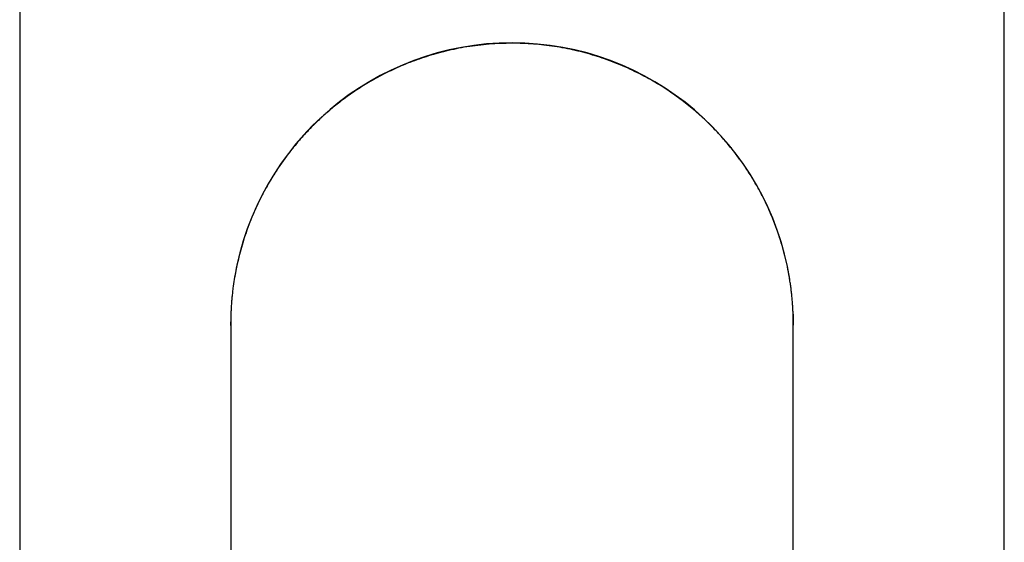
# Model space of a CAD drawing. Header units: millimetres. Extents: x 8 to 1378, y 12 to 1046.
# Tile 17 of 68: x 573 to 615, y 939 to 961. Entities that reach past the tile are written whole.
import ezdxf

# ---------------------------------------------------------------- set-up
doc = ezdxf.new("R2010")
doc.units = ezdxf.units.MM

msp = doc.modelspace()

# ---------------------------------------------------------------- linework, layer by layer
at = {"color": 7, "linetype": 'Continuous', "lineweight": 30}
for p, q in [((573.209, 977.075), (573.209, 817.575)), ((615.209, 817.575), (615.209, 977.075))]:
    msp.add_line(p, q, dxfattribs=at)
at = {"color": 7, "linetype": 'Continuous', "lineweight": 30, "flags": 128}
for points in [[(606.201, 948.492), (606.205, 948.389), (606.209, 948.075)], [(582.209, 948.075), (582.209, 948.075), (582.209, 948.168)]]:
    msp.add_lwpolyline(points, dxfattribs=at)
at = {"color": 7, "linetype": 'Continuous', "lineweight": 30}
for start, end in [(90, 170.5613), (9.1386, 90)]:
    msp.add_arc((594.209, 948.075), 12, start, end, dxfattribs=at)
for points, knots in [([(594.209, 960.057), (594.045, 960.055), (593.719, 960.051), (593.234, 960.021), (592.757, 959.972), (592.29, 959.906), (591.834, 959.823), (591.391, 959.725), (590.961, 959.612), (590.545, 959.487), (590.145, 959.351), (589.761, 959.205), (589.393, 959.051), (589.042, 958.891), (588.708, 958.725), (588.392, 958.556), (588.092, 958.384), (587.8, 958.205), (587.515, 958.02), (587.24, 957.829), (586.985, 957.642), (586.751, 957.461), (586.531, 957.283), (586.322, 957.104), (586.116, 956.921), (585.873, 956.694), (585.595, 956.418), (585.287, 956.088), (584.987, 955.742), (584.694, 955.378), (584.411, 954.995), (584.139, 954.593), (583.881, 954.177), (583.637, 953.746), (583.412, 953.305), (583.207, 952.861), (583.024, 952.417), (582.862, 951.975), (582.724, 951.548), (582.607, 951.139), (582.511, 950.747), (582.428, 950.359), (582.36, 949.977), (582.313, 949.649), (582.28, 949.377), (582.259, 949.164), (582.242, 948.965), (582.23, 948.778), (582.221, 948.605), (582.216, 948.481), (582.214, 948.408), (582.213, 948.383), (582.212, 948.362), (582.212, 948.336), (582.211, 948.305), (582.211, 948.269), (582.21, 948.228), (582.209, 948.184), (582.209, 948.135), (582.209, 948.085), (582.209, 947.95), (582.209, 948.102), (582.209, 948.084), (582.209, 948.075)], [0, 0, 0, 0, 0.023685, 0.047087, 0.070166, 0.092881, 0.115193, 0.137067, 0.158467, 0.17936, 0.199717, 0.219508, 0.238707, 0.257292, 0.275241, 0.292534, 0.309154, 0.325087, 0.342099, 0.358215, 0.373424, 0.387713, 0.401085, 0.414209, 0.427484, 0.440909, 0.462295, 0.484025, 0.506083, 0.528451, 0.551526, 0.57488, 0.598493, 0.62234, 0.646396, 0.669941, 0.693061, 0.715746, 0.737987, 0.757814, 0.777265, 0.796336, 0.815025, 0.83333, 0.844288, 0.854583, 0.864224, 0.873221, 0.881586, 0.889325, 0.891163, 0.892069, 0.893034, 0.894213, 0.89655, 0.899677, 0.903939, 0.909183, 0.91542, 0.922656, 0.93089, 0.96555, 1, 1, 1, 1]), ([(606.209, 948.028), (606.209, 948.046), (606.209, 948.079), (606.208, 948.129), (606.208, 948.176), (606.208, 948.22), (606.207, 948.257), (606.207, 948.288), (606.206, 948.312), (606.206, 948.335), (606.205, 948.357), (606.205, 948.379), (606.204, 948.406), (606.203, 948.438), (606.201, 948.481), (606.199, 948.549), (606.194, 948.672), (606.184, 948.842), (606.169, 949.044), (606.151, 949.244), (606.129, 949.447), (606.104, 949.648), (606.075, 949.85), (606.029, 950.142), (605.958, 950.518), (605.853, 950.974), (605.73, 951.427), (605.588, 951.88), (605.425, 952.335), (605.244, 952.783), (605.044, 953.226), (604.825, 953.663), (604.587, 954.092), (604.374, 954.44), (604.197, 954.713), (604.061, 954.912), (603.919, 955.111), (603.769, 955.313), (603.607, 955.523), (603.428, 955.743), (603.233, 955.972), (603.027, 956.2), (602.813, 956.426), (602.591, 956.648), (602.352, 956.875), (602.097, 957.104), (601.825, 957.334), (601.536, 957.565), (601.229, 957.793), (600.906, 958.018), (600.565, 958.239), (600.206, 958.455), (599.83, 958.663), (599.437, 958.862), (599.027, 959.051), (598.6, 959.228), (598.174, 959.386), (597.751, 959.526), (597.331, 959.647), (596.902, 959.754), (596.464, 959.846), (596.02, 959.923), (595.572, 959.982), (595.121, 960.025), (594.666, 960.052), (594.362, 960.056), (594.209, 960.057)], [0, 0, 0, 0, 0.008197, 0.015492, 0.021886, 0.027385, 0.032, 0.034446, 0.036565, 0.038373, 0.039893, 0.041171, 0.042277, 0.04413, 0.046013, 0.049036, 0.054626, 0.06523, 0.075381, 0.086185, 0.096394, 0.10703, 0.117639, 0.128168, 0.152887, 0.177083, 0.200716, 0.225869, 0.250729, 0.27575, 0.300914, 0.3262, 0.351588, 0.377057, 0.389561, 0.402076, 0.414601, 0.427438, 0.441176, 0.455828, 0.471395, 0.487874, 0.503446, 0.519746, 0.536769, 0.554507, 0.572951, 0.592091, 0.611914, 0.632287, 0.653303, 0.674943, 0.697186, 0.720008, 0.743381, 0.767277, 0.791665, 0.813907, 0.83649, 0.859389, 0.882573, 0.906015, 0.929258, 0.95269, 0.976281, 1, 1, 1, 1]), ([(582.209, 948.028), (582.209, 948.018), (582.209, 947.997), (582.209, 947.956), (582.209, 947.909), (582.209, 947.857), (582.209, 947.801), (582.209, 947.742), (582.209, 947.68), (582.209, 947.615), (582.209, 947.549), (582.209, 947.479), (582.209, 947.408), (582.209, 947.332), (582.209, 947.253), (582.209, 947.155), (582.209, 947.037), (582.209, 946.894), (582.209, 946.743), (582.209, 946.584), (582.209, 946.418), (582.209, 946.243), (582.209, 946.079), (582.209, 945.927), (582.209, 945.786), (582.209, 945.631), (582.209, 945.462), (582.209, 945.278), (582.209, 945.079), (582.209, 944.869), (582.209, 944.649), (582.209, 944.419), (582.209, 944.174), (582.209, 943.911), (582.209, 943.631), (582.209, 943.348), (582.209, 943.063), (582.209, 942.778), (582.209, 942.478), (582.209, 942.163), (582.209, 941.834), (582.209, 941.491), (582.209, 941.134), (582.209, 940.761), (582.209, 940.368), (582.209, 939.956), (582.209, 939.522), (582.209, 939.07), (582.209, 938.599), (582.209, 938.11), (582.209, 937.602), (582.209, 937.252), (582.209, 937.075)], [0, 0, 0, 0, 0.0205869, 0.0403718, 0.0593545, 0.0775351, 0.0949136, 0.1114898, 0.1272639, 0.1422359, 0.1570604, 0.1711279, 0.1850712, 0.1989797, 0.2128535, 0.2266925, 0.2478072, 0.2688405, 0.2897925, 0.310663, 0.3314521, 0.3521595, 0.372914, 0.3869682, 0.4019415, 0.4178337, 0.4346449, 0.452375, 0.4710241, 0.4905923, 0.5093373, 0.5288548, 0.5491448, 0.5702072, 0.5920422, 0.6146495, 0.6345978, 0.655111, 0.676189, 0.6978318, 0.7200393, 0.7424002, 0.765306, 0.7887569, 0.8127529, 0.8378005, 0.8634156, 0.8895981, 0.9163478, 0.9436646, 0.9715487, 1, 1, 1, 1]), ([(606.209, 948.075), (606.209, 948.073), (606.209, 948.07), (606.209, 948.042), (606.209, 948.028)], [0, 0, 0, 0, 0.4984797, 1, 1, 1, 1]), ([(606.209, 937.075), (606.209, 937.236), (606.209, 937.554), (606.209, 938.016), (606.209, 938.461), (606.209, 938.888), (606.209, 939.296), (606.209, 939.684), (606.209, 940.055), (606.209, 940.409), (606.209, 940.769), (606.209, 941.132), (606.209, 941.496), (606.209, 941.84), (606.209, 942.164), (606.209, 942.47), (606.209, 942.766), (606.209, 943.051), (606.209, 943.325), (606.209, 943.579), (606.209, 943.816), (606.209, 944.035), (606.209, 944.237), (606.209, 944.447), (606.209, 944.665), (606.209, 944.894), (606.209, 945.117), (606.209, 945.354), (606.209, 945.601), (606.209, 945.856), (606.209, 946.099), (606.209, 946.302), (606.209, 946.468), (606.209, 946.602), (606.209, 946.731), (606.209, 946.856), (606.209, 946.98), (606.209, 947.104), (606.209, 947.229), (606.209, 947.351), (606.209, 947.468), (606.209, 947.58), (606.209, 947.682), (606.209, 947.774), (606.209, 947.855), (606.209, 947.926), (606.209, 947.986), (606.209, 948.014), (606.209, 948.028)], [0, 0, 0, 0, 0.0258708, 0.0511629, 0.0758764, 0.1000113, 0.1235676, 0.1461399, 0.1681539, 0.1896095, 0.2105066, 0.2346559, 0.2580138, 0.2805803, 0.3023557, 0.32334, 0.3435332, 0.3646597, 0.3848446, 0.4040878, 0.4223893, 0.4397491, 0.456167, 0.4716431, 0.4917867, 0.5119275, 0.5321806, 0.5525461, 0.5786284, 0.604893, 0.6313401, 0.6579694, 0.6748014, 0.6917054, 0.7086812, 0.7257289, 0.7430844, 0.7624031, 0.7826811, 0.8039183, 0.8261149, 0.849271, 0.8733867, 0.8970033, 0.921473, 0.9467957, 0.9729714, 1, 1, 1, 1])]:
    msp.add_open_spline(points, degree=3, knots=knots, dxfattribs=at)

doc.saveas('drawing.dxf')
